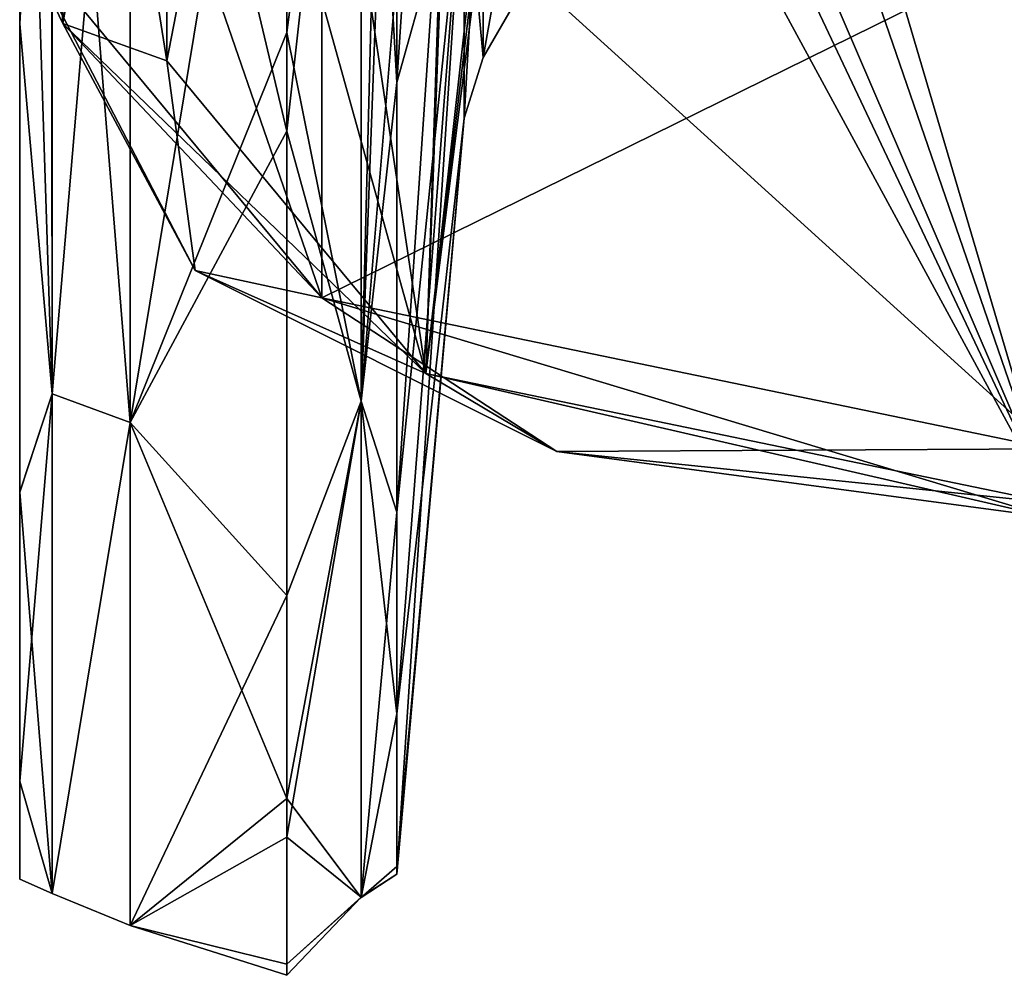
# Model space of a CAD drawing. Header units: millimetres. Extents: x -122 to 122, y -98 to 94.
# Tile 2 of 256: x -108 to -95, y -63 to -50. Entities that reach past the tile are written whole.
import ezdxf

# ---------------------------------------------------------------- set-up
doc = ezdxf.new("R2010")
doc.units = ezdxf.units.MM
doc.header["$LTSCALE"] = 26.699852
for name, color, linetype in [('2961', 7, 'CONTINUOUS'), ('2964', 7, 'CONTINUOUS'), ('2965', 7, 'CONTINUOUS'), ('2966', 7, 'CONTINUOUS'), ('2972', 7, 'CONTINUOUS'), ('2975', 7, 'CONTINUOUS'), ('3018', 7, 'CONTINUOUS'), ('3020', 7, 'CONTINUOUS'), ('3055', 7, 'CONTINUOUS'), ('3090', 7, 'CONTINUOUS'), ('3091', 7, 'CONTINUOUS'), ('3095', 7, 'CONTINUOUS'), ('3096', 7, 'CONTINUOUS'), ('3177', 7, 'CONTINUOUS'), ('3178', 7, 'CONTINUOUS')]:
    doc.layers.add(name, color=color, linetype=linetype)

msp = doc.modelspace()

# ---------------------------------------------------------------- linework, layer by layer
at = {"layer": '2961', "color": 250, "linetype": 'Continuous', "true_color": 0x323232}
for points in [[(-108.5, -50.138, 36.045), (-108.5, -41.63, 45.607), (-108.5, -26.819, 42.241), (-108.5, -50.138, 36.045)], [(-108.5, -40.92, 28.793), (-108.5, -50.138, 36.045), (-108.5, -26.819, 42.241), (-108.5, -40.92, 28.793)], [(-108.5, -27.073, -42.839), (-108.5, -50.139, -36.043), (-108.5, -26.819, -42.241), (-108.5, -27.073, -42.839)], [(-108.5, -26.819, -42.241), (-108.5, -50.139, -36.043), (-108.5, -41.06, -28.596), (-108.5, -26.819, -42.241)], [(-108.5, -27.374, -43.413), (-108.5, -50.139, -36.043), (-108.5, -27.073, -42.839), (-108.5, -27.374, -43.413)], [(-108.5, -41.63, -45.607), (-108.5, -50.139, -36.043), (-108.5, -27.374, -43.413), (-108.5, -41.63, -45.607)], [(-108.5, -56.494, 24.928), (-108.5, -50.138, 36.045), (-108.5, -40.92, 28.793), (-108.5, -56.494, 24.928)], [(-108.5, -45.907, 19.903), (-108.5, -56.494, 24.928), (-108.5, -40.92, 28.793), (-108.5, -45.907, 19.903)], [(-108.5, -50.139, -36.043), (-108.5, -56.496, -24.926), (-108.5, -41.06, -28.596), (-108.5, -50.139, -36.043)], [(-108.5, -41.06, -28.596), (-108.5, -56.496, -24.926), (-108.5, -45.988, -19.715), (-108.5, -41.06, -28.596)], [(-108.5, -60.422, 12.739), (-108.5, -56.494, 24.928), (-108.5, -45.907, 19.903), (-108.5, -60.422, 12.739)], [(-108.5, -48.981, 10.221), (-108.5, -60.422, 12.739), (-108.5, -45.907, 19.903), (-108.5, -48.981, 10.221)], [(-108.5, -56.496, -24.926), (-108.5, -60.422, -12.736), (-108.5, -45.988, -19.715), (-108.5, -56.496, -24.926)], [(-108.5, -45.988, -19.715), (-108.5, -60.422, -12.736), (-108.5, -49.025, -10.009), (-108.5, -45.988, -19.715)], [(-108.5, -50.036, 0.106), (-108.5, -60.422, 12.739), (-108.5, -48.981, 10.221), (-108.5, -50.036, 0.106)], [(-108.5, -60.422, -12.736), (-108.5, -61.75, 0.001), (-108.5, -49.025, -10.009), (-108.5, -60.422, -12.736)], [(-108.5, -49.025, -10.009), (-108.5, -61.75, 0.001), (-108.5, -50.036, 0.106), (-108.5, -49.025, -10.009)], [(-108.5, -61.75, 0.001), (-108.5, -60.422, 12.739), (-108.5, -50.036, 0.106), (-108.5, -61.75, 0.001)]]:
    msp.add_3dface(points, dxfattribs=at)
at = {"layer": '2964', "color": 250, "linetype": 'Continuous', "true_color": 0x323232}
for points in [[(-107, -42.641, -46.715), (-104.874, -42.641, -46.715), (-104.874, -51.599, -36.58), (-107, -42.641, -46.715)], [(-107, -55.55, -30.244), (-107, -42.641, -46.715), (-104.874, -51.599, -36.58), (-107, -55.55, -30.244)], [(-107, -42.641, 46.715), (-107, -55.55, 30.245), (-104.874, -42.641, 46.715), (-107, -42.641, 46.715)], [(-104.874, -42.641, 46.715), (-107, -55.55, 30.245), (-104.874, -50.257, 38.403), (-104.874, -42.641, 46.715)], [(-104.874, -50.257, 38.403), (-107, -55.55, 30.245), (-104.874, -57.901, 25.457), (-104.874, -50.257, 38.403)], [(-104.874, -60.656, -17.928), (-107, -55.55, -30.244), (-104.874, -51.599, -36.58), (-104.874, -60.656, -17.928)], [(-107, -62.379, -10.463), (-107, -55.55, -30.244), (-104.874, -60.656, -17.928), (-107, -62.379, -10.463)], [(-107, -55.55, 30.245), (-107, -62.379, 10.463), (-104.874, -57.901, 25.457), (-107, -55.55, 30.245)], [(-104.874, -57.901, 25.457), (-107, -62.379, 10.463), (-104.874, -61.179, 16.052), (-104.874, -57.901, 25.457)], [(-104.874, -62.905, -6.596), (-107, -62.379, -10.463), (-104.874, -60.656, -17.928), (-104.874, -62.905, -6.596)], [(-104.874, -61.179, 16.052), (-107, -62.379, 10.463), (-104.874, -63.055, 4.962), (-104.874, -61.179, 16.052)], [(-107, -62.379, 10.463), (-107, -62.379, -10.463), (-104.874, -63.055, 4.962), (-107, -62.379, 10.463)], [(-104.874, -63.055, 4.962), (-107, -62.379, -10.463), (-104.874, -62.905, -6.596), (-104.874, -63.055, 4.962)]]:
    msp.add_3dface(points, dxfattribs=at)
at = {"layer": '2965', "color": 250, "linetype": 'Continuous', "true_color": 0x323232}
for points in [[(-102.465, -37.075, -35.633), (-102.465, -47.674, -19.272), (-103.38, -50.937, -35.137), (-102.465, -37.075, -35.633)], [(-103.38, -42.233, -45.228), (-102.465, -37.075, -35.633), (-103.38, -50.937, -35.137), (-103.38, -42.233, -45.228)], [(-102.465, -47.78, 19.008), (-102.465, -43.297, 27.742), (-103.38, -56.769, 24.628), (-102.465, -47.78, 19.008)], [(-103.38, -56.769, 24.628), (-102.465, -43.297, 27.742), (-103.38, -49.447, 37.205), (-103.38, -56.769, 24.628)], [(-102.465, -47.674, -19.272), (-102.465, -51.422, -0.142), (-103.38, -59.504, -16.986), (-102.465, -47.674, -19.272)], [(-103.38, -50.937, -35.137), (-102.465, -47.674, -19.272), (-103.38, -59.504, -16.986), (-103.38, -50.937, -35.137)], [(-102.465, -51.422, -0.142), (-102.465, -47.78, 19.008), (-103.38, -61.682, 4.953), (-102.465, -51.422, -0.142)], [(-103.38, -61.682, 4.953), (-102.465, -47.78, 19.008), (-103.38, -56.769, 24.628), (-103.38, -61.682, 4.953)], [(-103.38, -59.504, -16.986), (-102.465, -51.422, -0.142), (-103.38, -61.578, -6.117), (-103.38, -59.504, -16.986)], [(-103.38, -61.578, -6.117), (-102.465, -51.422, -0.142), (-103.38, -61.682, 4.953), (-103.38, -61.578, -6.117)]]:
    msp.add_3dface(points, dxfattribs=at)
at = {"layer": '2966', "color": 250, "linetype": 'Continuous', "true_color": 0x323232}
for points in [[(-100.601, -35.981, -38.32), (-100.933, -37.946, -41.724), (-94.5, -56.642, -74.107), (-100.601, -35.981, -38.32)], [(-85.236, -35.981, -38.32), (-100.601, -35.981, -38.32), (-94.5, -56.642, -74.107), (-85.236, -35.981, -38.32)], [(-100.933, -37.946, -41.724), (-101.388, -40.62, -46.356), (-94.5, -56.642, -74.107), (-100.933, -37.946, -41.724)], [(-94.5, -56.642, -74.107), (-101.388, -40.62, -46.356), (-101.764, -41.286, -47.51), (-94.5, -56.642, -74.107)], [(-102.549, -41.805, -48.408), (-94.5, -56.642, -74.107), (-101.764, -41.286, -47.51), (-102.549, -41.805, -48.408)], [(-104.874, -42.257, -49.192), (-102.985, -54.885, -71.063), (-102.549, -41.805, -48.408), (-104.874, -42.257, -49.192)], [(-102.985, -54.885, -71.063), (-94.5, -56.642, -74.107), (-102.549, -41.805, -48.408), (-102.985, -54.885, -71.063)], [(-106.5, -50.642, -63.715), (-102.985, -54.885, -71.063), (-106.5, -42.257, -49.192), (-106.5, -50.642, -63.715)], [(-106.5, -42.257, -49.192), (-102.985, -54.885, -71.063), (-104.874, -42.257, -49.192), (-106.5, -42.257, -49.192)]]:
    msp.add_3dface(points, dxfattribs=at)
at = {"layer": '2972', "color": 250, "linetype": 'Continuous', "true_color": 0x323232}
for points in [[(-101.427, -49.25, 0), (-101.427, -46.188, 17.096), (-102.205, -50.596, -0.14), (-101.427, -49.25, 0)], [(-102.205, -50.596, -0.14), (-101.427, -46.188, 17.096), (-102.205, -47.012, 18.704), (-102.205, -50.596, -0.14)], [(-101.427, -46.188, -17.096), (-101.427, -49.25, 0), (-102.205, -50.596, -0.14), (-101.427, -46.188, -17.096)], [(-102.205, -46.909, -18.962), (-101.427, -46.188, -17.096), (-102.205, -50.596, -0.14), (-102.205, -46.909, -18.962)]]:
    msp.add_3dface(points, dxfattribs=at)
at = {"layer": '2975', "color": 250, "linetype": 'Continuous', "true_color": 0x323232}
for points in [[(-104.399, -53.86, -73.288), (-108.5, -48.91, -64.715), (-104.399, -46.932, -77.288), (-104.399, -53.86, -73.288)], [(-94.5, -48.982, -80.839), (-104.399, -53.86, -73.288), (-104.399, -46.932, -77.288), (-94.5, -48.982, -80.839)], [(-94.5, -55.91, -76.839), (-104.399, -53.86, -73.288), (-94.5, -48.982, -80.839), (-94.5, -55.91, -76.839)]]:
    msp.add_3dface(points, dxfattribs=at)
at = {"layer": '3018', "color": 250, "linetype": 'Continuous', "true_color": 0x323232}
for points in [[(-101.057, -38.679, 42.994), (-100.601, -35.981, 38.32), (-102.985, -54.885, 71.063), (-101.057, -38.679, 42.994)], [(-102.985, -54.885, 71.063), (-100.601, -35.981, 38.32), (-94.5, -56.642, 74.107), (-102.985, -54.885, 71.063)], [(-94.5, -56.642, 74.107), (-100.601, -35.981, 38.32), (-85.236, -35.981, 38.32), (-94.5, -56.642, 74.107)], [(-101.388, -40.62, 46.356), (-101.057, -38.679, 42.994), (-102.985, -54.885, 71.063), (-101.388, -40.62, 46.356)], [(-102.496, -41.78, 48.365), (-101.388, -40.62, 46.356), (-102.985, -54.885, 71.063), (-102.496, -41.78, 48.365)], [(-104.874, -42.257, 49.192), (-102.496, -41.78, 48.365), (-102.985, -54.885, 71.063), (-104.874, -42.257, 49.192)], [(-106.5, -42.257, 49.192), (-104.874, -42.257, 49.192), (-106.5, -50.642, 63.715), (-106.5, -42.257, 49.192)], [(-106.5, -50.642, 63.715), (-104.874, -42.257, 49.192), (-102.985, -54.885, 71.063), (-106.5, -50.642, 63.715)]]:
    msp.add_3dface(points, dxfattribs=at)
at = {"layer": '3020', "color": 250, "linetype": 'Continuous', "true_color": 0x323232}
for points in [[(-108.5, -41.982, 68.715), (-108.5, -48.91, 64.715), (-104.399, -53.86, 73.288), (-108.5, -41.982, 68.715)], [(-108.5, -41.982, 68.715), (-104.399, -53.86, 73.288), (-104.399, -46.932, 77.288), (-108.5, -41.982, 68.715)], [(-104.399, -53.86, 73.288), (-94.5, -55.91, 76.839), (-104.399, -46.932, 77.288), (-104.399, -53.86, 73.288)], [(-104.399, -46.932, 77.288), (-94.5, -55.91, 76.839), (-94.5, -48.982, 80.839), (-104.399, -46.932, 77.288)]]:
    msp.add_3dface(points, dxfattribs=at)
at = {"layer": '3055', "color": 250, "linetype": 'Continuous', "true_color": 0x323232}
for points in [[(-102.465, -51.422, -0.142), (-102.465, -47.674, -19.272), (-102.205, -46.909, -18.962), (-102.465, -51.422, -0.142)], [(-102.465, -51.422, -0.142), (-102.205, -46.909, -18.962), (-102.205, -50.596, -0.14), (-102.465, -51.422, -0.142)], [(-102.465, -47.78, 19.008), (-102.205, -50.596, -0.14), (-102.205, -47.012, 18.704), (-102.465, -47.78, 19.008)], [(-102.465, -47.78, 19.008), (-102.465, -51.422, -0.142), (-102.205, -50.596, -0.14), (-102.465, -47.78, 19.008)]]:
    msp.add_3dface(points, dxfattribs=at)
at = {"layer": '3090', "color": 250, "linetype": 'Continuous', "true_color": 0x323232}
for points in [[(-104.399, -53.86, 73.288), (-108.5, -48.91, 64.715), (-106.117, -53.489, 69.816), (-104.399, -53.86, 73.288)], [(-108.5, -48.91, 64.715), (-107.914, -50.135, 64.008), (-106.117, -53.489, 69.816), (-108.5, -48.91, 64.715)], [(-106.5, -50.642, 63.715), (-102.985, -54.885, 71.063), (-107.914, -50.135, 64.008), (-106.5, -50.642, 63.715)], [(-107.914, -50.135, 64.008), (-102.985, -54.885, 71.063), (-106.117, -53.489, 69.816), (-107.914, -50.135, 64.008)], [(-106.117, -53.489, 69.816), (-102.985, -54.885, 71.063), (-101.207, -55.944, 74.069), (-106.117, -53.489, 69.816)], [(-104.399, -53.86, 73.288), (-106.117, -53.489, 69.816), (-101.207, -55.944, 74.069), (-104.399, -53.86, 73.288)], [(-94.5, -55.91, 76.839), (-104.399, -53.86, 73.288), (-94.5, -56.842, 75.625), (-94.5, -55.91, 76.839)], [(-104.399, -53.86, 73.288), (-101.207, -55.944, 74.069), (-94.5, -56.842, 75.625), (-104.399, -53.86, 73.288)], [(-102.985, -54.885, 71.063), (-94.5, -56.642, 74.107), (-101.207, -55.944, 74.069), (-102.985, -54.885, 71.063)], [(-101.207, -55.944, 74.069), (-94.5, -56.642, 74.107), (-94.5, -56.842, 75.625), (-101.207, -55.944, 74.069)]]:
    msp.add_3dface(points, dxfattribs=at)
at = {"layer": '3091', "color": 250, "linetype": 'Continuous', "true_color": 0x323232}
for points in [[(-107.914, -50.135, 64.008), (-108.5, -48.91, 64.715), (-107.914, -41.75, 49.485), (-107.914, -50.135, 64.008)], [(-106.5, -42.257, 49.192), (-107.914, -50.135, 64.008), (-107.914, -41.75, 49.485), (-106.5, -42.257, 49.192)], [(-106.5, -42.257, 49.192), (-106.5, -50.642, 63.715), (-107.914, -50.135, 64.008), (-106.5, -42.257, 49.192)]]:
    msp.add_3dface(points, dxfattribs=at)
at = {"layer": '3095', "color": 250, "linetype": 'Continuous', "true_color": 0x323232}
for points in [[(-108.5, -48.91, -64.715), (-104.399, -53.86, -73.288), (-107.914, -50.135, -64.008), (-108.5, -48.91, -64.715)], [(-106.117, -53.489, -69.816), (-106.5, -50.642, -63.715), (-107.914, -50.135, -64.008), (-106.117, -53.489, -69.816)], [(-104.399, -53.86, -73.288), (-106.117, -53.489, -69.816), (-107.914, -50.135, -64.008), (-104.399, -53.86, -73.288)], [(-102.985, -54.885, -71.063), (-106.5, -50.642, -63.715), (-106.117, -53.489, -69.816), (-102.985, -54.885, -71.063)], [(-101.207, -55.944, -74.069), (-102.985, -54.885, -71.063), (-106.117, -53.489, -69.816), (-101.207, -55.944, -74.069)], [(-104.399, -53.86, -73.288), (-101.207, -55.944, -74.069), (-106.117, -53.489, -69.816), (-104.399, -53.86, -73.288)], [(-104.399, -53.86, -73.288), (-94.5, -55.91, -76.839), (-101.207, -55.944, -74.069), (-104.399, -53.86, -73.288)], [(-94.5, -56.642, -74.107), (-102.985, -54.885, -71.063), (-94.5, -56.842, -75.625), (-94.5, -56.642, -74.107)], [(-94.5, -56.842, -75.625), (-102.985, -54.885, -71.063), (-101.207, -55.944, -74.069), (-94.5, -56.842, -75.625)], [(-94.5, -55.91, -76.839), (-94.5, -56.842, -75.625), (-101.207, -55.944, -74.069), (-94.5, -55.91, -76.839)]]:
    msp.add_3dface(points, dxfattribs=at)
at = {"layer": '3096', "color": 250, "linetype": 'Continuous', "true_color": 0x323232}
for points in [[(-108.5, -40.525, -50.192), (-108.5, -48.91, -64.715), (-107.914, -50.135, -64.008), (-108.5, -40.525, -50.192)], [(-108.5, -40.525, -50.192), (-107.914, -50.135, -64.008), (-107.928, -41.738, -49.492), (-108.5, -40.525, -50.192)], [(-107.928, -41.738, -49.492), (-107.914, -50.135, -64.008), (-107.914, -41.75, -49.485), (-107.928, -41.738, -49.492)], [(-106.5, -50.642, -63.715), (-106.5, -42.257, -49.192), (-107.914, -41.75, -49.485), (-106.5, -50.642, -63.715)], [(-107.914, -50.135, -64.008), (-106.5, -50.642, -63.715), (-107.914, -41.75, -49.485), (-107.914, -50.135, -64.008)]]:
    msp.add_3dface(points, dxfattribs=at)
at = {"layer": '3177', "color": 250, "linetype": 'Continuous', "true_color": 0x323232}
for points in [[(-103.38, -42.233, -45.228), (-103.38, -50.937, -35.137), (-103.862, -42.521, -46.291), (-103.38, -42.233, -45.228)], [(-103.38, -49.447, 37.205), (-103.38, -42.233, 45.228), (-103.861, -55.261, 29.951), (-103.38, -49.447, 37.205)], [(-103.861, -55.261, 29.951), (-103.38, -42.233, 45.228), (-103.531, -42.39, 45.814), (-103.861, -55.261, 29.951)], [(-103.861, -42.521, 46.29), (-103.861, -55.261, 29.951), (-103.531, -42.39, 45.814), (-103.861, -42.521, 46.29)], [(-104.874, -51.599, -36.58), (-104.874, -42.641, -46.715), (-103.862, -42.521, -46.291), (-104.874, -51.599, -36.58)], [(-104.874, -42.641, 46.715), (-104.874, -50.257, 38.403), (-103.861, -42.521, 46.29), (-104.874, -42.641, 46.715)], [(-104.874, -50.257, 38.403), (-103.861, -55.261, 29.951), (-103.861, -42.521, 46.29), (-104.874, -50.257, 38.403)], [(-104.874, -51.599, -36.58), (-103.862, -42.521, -46.291), (-103.861, -55.262, -29.95), (-104.874, -51.599, -36.58)], [(-103.862, -42.521, -46.291), (-103.38, -50.937, -35.137), (-103.861, -55.262, -29.95), (-103.862, -42.521, -46.291)], [(-103.38, -56.769, 24.628), (-103.38, -49.447, 37.205), (-103.861, -55.261, 29.951), (-103.38, -56.769, 24.628)], [(-104.874, -50.257, 38.403), (-104.874, -57.901, 25.457), (-103.861, -55.261, 29.951), (-104.874, -50.257, 38.403)], [(-103.38, -50.937, -35.137), (-103.38, -59.504, -16.986), (-103.861, -55.262, -29.95), (-103.38, -50.937, -35.137)], [(-104.874, -60.656, -17.928), (-104.874, -51.599, -36.58), (-103.861, -55.262, -29.95), (-104.874, -60.656, -17.928)], [(-104.874, -57.901, 25.457), (-104.874, -61.179, 16.052), (-103.861, -55.261, 29.951), (-104.874, -57.901, 25.457)], [(-104.874, -61.179, 16.052), (-103.861, -61.996, 10.359), (-103.861, -55.261, 29.951), (-104.874, -61.179, 16.052)], [(-104.874, -60.656, -17.928), (-103.861, -55.262, -29.95), (-103.861, -61.997, -10.358), (-104.874, -60.656, -17.928)], [(-103.861, -61.996, 10.359), (-103.38, -56.769, 24.628), (-103.861, -55.261, 29.951), (-103.861, -61.996, 10.359)], [(-103.861, -55.262, -29.95), (-103.38, -59.504, -16.986), (-103.861, -61.997, -10.358), (-103.861, -55.262, -29.95)], [(-103.38, -61.682, 4.953), (-103.38, -56.769, 24.628), (-103.861, -61.996, 10.359), (-103.38, -61.682, 4.953)], [(-103.38, -59.504, -16.986), (-103.38, -61.578, -6.117), (-103.861, -61.997, -10.358), (-103.38, -59.504, -16.986)], [(-104.874, -62.905, -6.596), (-104.874, -60.656, -17.928), (-103.861, -61.997, -10.358), (-104.874, -62.905, -6.596)], [(-104.874, -61.179, 16.052), (-104.874, -63.055, 4.962), (-103.861, -61.996, 10.359), (-104.874, -61.179, 16.052)], [(-103.38, -61.578, -6.117), (-103.38, -61.682, 4.953), (-103.861, -61.997, -10.358), (-103.38, -61.578, -6.117)], [(-103.861, -61.997, -10.358), (-103.38, -61.682, 4.953), (-103.861, -61.996, 10.359), (-103.861, -61.997, -10.358)], [(-104.874, -63.055, 4.962), (-104.874, -62.905, -6.596), (-103.861, -61.996, 10.359), (-104.874, -63.055, 4.962)], [(-104.874, -62.905, -6.596), (-103.861, -61.997, -10.358), (-103.861, -61.996, 10.359), (-104.874, -62.905, -6.596)]]:
    msp.add_3dface(points, dxfattribs=at)
at = {"layer": '3178', "color": 250, "linetype": 'Continuous', "true_color": 0x323232}
for points in [[(-108.5, -41.63, 45.607), (-108.5, -50.138, 36.045), (-108.071, -42.338, 46.383), (-108.5, -41.63, 45.607)], [(-108.5, -50.139, -36.043), (-108.5, -41.63, -45.607), (-108.061, -55.164, -30.034), (-108.5, -50.139, -36.043)], [(-108.061, -55.164, -30.034), (-108.5, -41.63, -45.607), (-108.061, -42.345, -46.39), (-108.061, -55.164, -30.034)], [(-108.071, -42.338, 46.383), (-108.5, -50.138, 36.045), (-108.061, -55.164, 30.034), (-108.071, -42.338, 46.383)], [(-107, -42.641, 46.715), (-108.071, -42.338, 46.383), (-108.061, -55.164, 30.034), (-107, -42.641, 46.715)], [(-107, -42.641, -46.715), (-107, -55.55, -30.244), (-108.061, -42.345, -46.39), (-107, -42.641, -46.715)], [(-107, -55.55, -30.244), (-108.061, -55.164, -30.034), (-108.061, -42.345, -46.39), (-107, -55.55, -30.244)], [(-107, -55.55, 30.245), (-107, -42.641, 46.715), (-108.061, -55.164, 30.034), (-107, -55.55, 30.245)], [(-108.5, -50.138, 36.045), (-108.5, -56.494, 24.928), (-108.061, -55.164, 30.034), (-108.5, -50.138, 36.045)], [(-108.5, -56.496, -24.926), (-108.5, -50.139, -36.043), (-108.061, -55.164, -30.034), (-108.5, -56.496, -24.926)], [(-108.5, -56.494, 24.928), (-108.5, -60.422, 12.739), (-108.061, -55.164, 30.034), (-108.5, -56.494, 24.928)], [(-108.061, -55.164, 30.034), (-108.5, -60.422, 12.739), (-108.061, -61.945, 10.391), (-108.061, -55.164, 30.034)], [(-108.061, -61.945, -10.391), (-108.5, -56.496, -24.926), (-108.061, -55.164, -30.034), (-108.061, -61.945, -10.391)], [(-107, -55.55, -30.244), (-108.061, -61.945, -10.391), (-108.061, -55.164, -30.034), (-107, -55.55, -30.244)], [(-107, -55.55, 30.245), (-108.061, -55.164, 30.034), (-108.061, -61.945, 10.391), (-107, -55.55, 30.245)], [(-107, -55.55, -30.244), (-107, -62.379, -10.463), (-108.061, -61.945, -10.391), (-107, -55.55, -30.244)], [(-107, -62.379, 10.463), (-107, -55.55, 30.245), (-108.061, -61.945, 10.391), (-107, -62.379, 10.463)], [(-108.5, -60.422, -12.736), (-108.5, -56.496, -24.926), (-108.061, -61.945, -10.391), (-108.5, -60.422, -12.736)], [(-108.5, -60.422, 12.739), (-108.5, -61.75, 0.001), (-108.061, -61.945, 10.391), (-108.5, -60.422, 12.739)], [(-108.5, -61.75, 0.001), (-108.5, -60.422, -12.736), (-108.061, -61.945, -10.391), (-108.5, -61.75, 0.001)], [(-108.061, -61.945, 10.391), (-108.5, -61.75, 0.001), (-108.061, -61.945, -10.391), (-108.061, -61.945, 10.391)], [(-107, -62.379, -10.463), (-107, -62.379, 10.463), (-108.061, -61.945, 10.391), (-107, -62.379, -10.463)], [(-107, -62.379, -10.463), (-108.061, -61.945, 10.391), (-108.061, -61.945, -10.391), (-107, -62.379, -10.463)]]:
    msp.add_3dface(points, dxfattribs=at)

doc.saveas('drawing.dxf')
